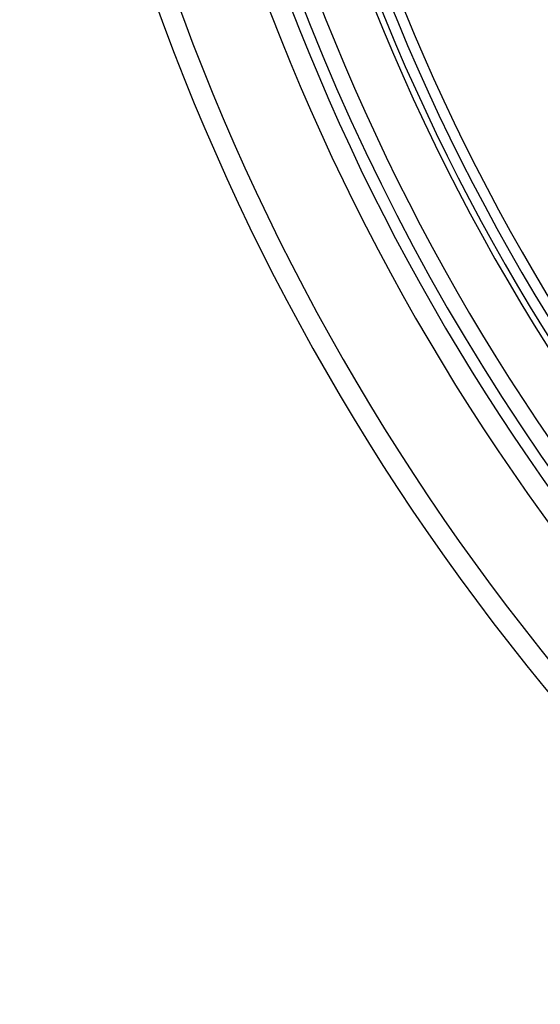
# Model space of a CAD drawing. Header units: millimetres. Extents: x -185 to 185, y -185 to 185.
# Tile 3 of 56: x -140 to -109, y -108 to -48. Entities that reach past the tile are written whole.
import ezdxf

# ---------------------------------------------------------------- set-up
doc = ezdxf.new("R2010")
doc.units = ezdxf.units.MM
doc.layers.add('MAIN-1', color=7, linetype='Continuous')
doc.layers.add('MAIN-2', color=7, linetype='Continuous')

msp = doc.modelspace()

# ---------------------------------------------------------------- linework, layer by layer
at = {"layer": 'MAIN-1'}
for radius, start, end in [(140.335, 179.99998, 223.52747), (133.985, 179.99998, 223.4378), (131, 179.99998, 223.33335), (127.635, 179.99998, 223.35936), (117.729, 179.99998, 223.14542), (139.065, 180.00002, 223.43007), (132.715, 180.00002, 223.35489), (126.365, 180.00002, 223.27222), (116.459, 180.00002, 223.1252)]:
    msp.add_arc((0, 0), radius, start, end, dxfattribs=at)
at = {"layer": 'MAIN-2'}
for radius, end in [(132, 0), (128, 270.00002), (127, 270.00002)]:
    msp.add_arc((0, 0), radius, 179.99998, end, dxfattribs=at)

doc.saveas('drawing.dxf')
